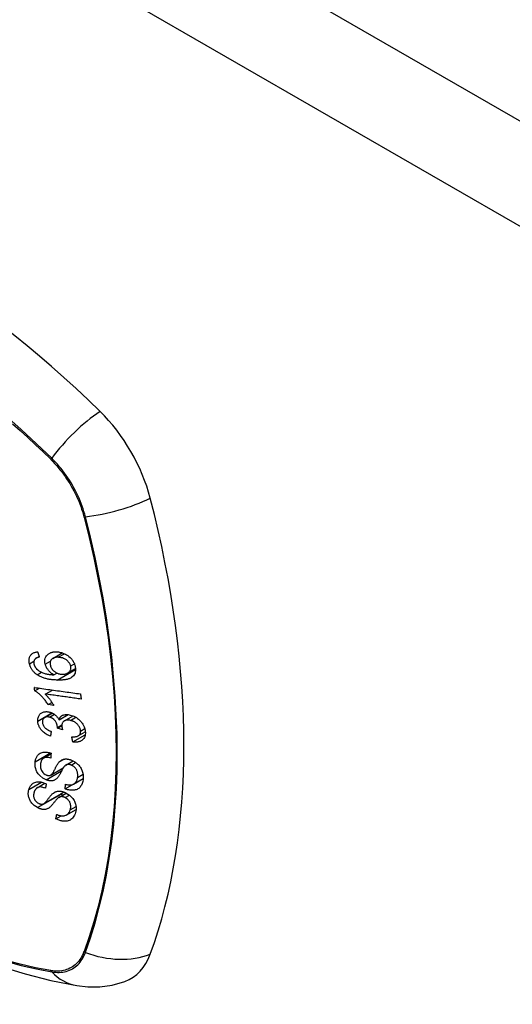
# Model space of a CAD drawing. Header units: inches. Extents: x 429.4 to 505.1, y 166.8 to 235.9.
# Tile 93 of 113: x 466.5 to 467.2, y 207.1 to 208.6. Entities that reach past the tile are written whole.
import ezdxf

# ---------------------------------------------------------------- set-up
doc = ezdxf.new("R2010")
doc.units = ezdxf.units.IN
doc.header["$MEASUREMENT"] = 0
doc.layers.add('Visible Edges(ANSI)', color=7, linetype='Continuous', lineweight=25)
doc.layers.add('Visible Tangent Edges(ANSI)', color=7, linetype='Continuous', lineweight=25)

msp = doc.modelspace()

# ---------------------------------------------------------------- linework, layer by layer
at = {"layer": 'Visible Edges(ANSI)'}
for p, q in [((466.5288, 207.6455), (466.5433, 207.6539)), ((466.503, 207.6456), (466.5078, 207.6484)), ((466.5303, 207.6203), (466.535, 207.623)), ((466.5519, 207.6231), (466.5637, 207.6299)), ((466.5012, 207.5957), (466.5082, 207.5997)), ((466.5172, 207.5907), (466.5281, 207.5969)), ((466.5217, 207.5745), (466.5274, 207.5778)), ((466.5162, 207.5546), (466.5281, 207.5614)), ((466.5301, 207.5733), (466.5217, 207.5745)), ((466.5383, 207.551), (466.5523, 207.5591)), ((466.5466, 207.5495), (466.5598, 207.5571)), ((466.5361, 207.5384), (466.5425, 207.5422)), ((466.5438, 207.5358), (466.5361, 207.5384)), ((466.5678, 207.5265), (466.5786, 207.5328)), ((466.5595, 207.5172), (466.5785, 207.5281)), ((466.5146, 207.4923), (466.5261, 207.4989)), ((466.5489, 207.4817), (466.56, 207.4881)), ((466.5257, 207.4663), (466.5449, 207.4774)), ((466.5478, 207.445), (466.5753, 207.4609)), ((466.5607, 207.4524), (466.5754, 207.461)), ((466.5754, 207.4608), (466.5753, 207.4609)), ((466.5753, 207.4609), (466.5753, 207.4609)), ((466.5048, 207.4469), (466.5168, 207.4538)), ((466.5147, 207.4223), (466.5458, 207.4403)), ((466.5382, 207.4321), (466.5495, 207.4386)), ((466.5494, 207.4049), (466.5646, 207.4137)), ((466.5335, 207.3991), (466.5415, 207.4037))]:
    msp.add_line(p, q, dxfattribs=at)
at = {"layer": 'Visible Edges(ANSI)', "flags": 128}
for points in [[(466.4929, 207.6372), (466.4927, 207.6384), (466.4925, 207.6396), (466.4923, 207.6408), (466.4923, 207.6419), (466.4923, 207.6431), (466.4924, 207.6442), (466.4925, 207.6453), (466.4928, 207.6464), (466.4931, 207.6474), (466.4935, 207.6483), (466.494, 207.6492), (466.4945, 207.6501), (466.4952, 207.6509), (466.4959, 207.6516), (466.4966, 207.6523), (466.4974, 207.6529), (466.4983, 207.6535), (466.4992, 207.6539), (466.5002, 207.6543), (466.5012, 207.6547), (466.5022, 207.655), (466.5033, 207.6552), (466.5044, 207.6554), (466.5055, 207.6555)], [(466.5055, 207.6555), (466.5056, 207.6552), (466.5057, 207.6548), (466.5058, 207.6545), (466.5059, 207.6541), (466.506, 207.6538), (466.5061, 207.6535), (466.5062, 207.6531), (466.5064, 207.6528), (466.5065, 207.6524), (466.5066, 207.6521), (466.5067, 207.6518), (466.5068, 207.6514), (466.5069, 207.6511), (466.507, 207.6507), (466.5071, 207.6504), (466.5072, 207.6501), (466.5073, 207.6497), (466.5074, 207.6494), (466.5075, 207.649), (466.5076, 207.6487), (466.5078, 207.6484), (466.5079, 207.648), (466.508, 207.6477), (466.5081, 207.6473)], [(466.5171, 207.6367), (466.5167, 207.6391), (466.5166, 207.6415), (466.5168, 207.6437), (466.5173, 207.6458), (466.5181, 207.6477), (466.519, 207.6492), (466.5199, 207.6503), (466.5205, 207.651), (466.5212, 207.6516), (466.5218, 207.6522), (466.5226, 207.6527), (466.5233, 207.6532), (466.5241, 207.6536), (466.525, 207.654), (466.5258, 207.6544), (466.5267, 207.6547), (466.5276, 207.6549), (466.5286, 207.6551), (466.5295, 207.6553), (466.5305, 207.6554), (466.5315, 207.6555), (466.5325, 207.6556), (466.5335, 207.6556), (466.5345, 207.6555)], [(466.5345, 207.6555), (466.536, 207.6554), (466.5375, 207.6553), (466.539, 207.655), (466.5405, 207.6547), (466.5421, 207.6543), (466.5436, 207.6538), (466.5451, 207.6532), (466.5466, 207.6526), (466.5482, 207.6519), (466.5499, 207.6509), (466.5517, 207.6497), (466.5536, 207.6484), (466.5553, 207.6469), (466.5567, 207.6455), (466.5578, 207.6442), (466.5586, 207.6431), (466.5594, 207.642), (466.5601, 207.6409), (466.5607, 207.6398), (466.5613, 207.6386), (466.5618, 207.6374), (466.5623, 207.6363), (466.5627, 207.6351), (466.563, 207.6339)], [(466.5048, 207.6202), (466.5041, 207.6207), (466.5034, 207.6213), (466.5027, 207.6218), (466.502, 207.6224), (466.5013, 207.623), (466.5006, 207.6236), (466.5, 207.6243), (466.4994, 207.6249), (466.4988, 207.6256), (466.4982, 207.6263), (466.4976, 207.627), (466.4971, 207.6277), (466.4966, 207.6285), (466.4961, 207.6292), (466.4957, 207.63), (466.4953, 207.6308), (466.4949, 207.6316), (466.4945, 207.6324), (466.4942, 207.6331), (466.4939, 207.6339), (466.4936, 207.6348), (466.4934, 207.6356), (466.4931, 207.6364), (466.4929, 207.6372)], [(466.5016, 207.6445), (466.5014, 207.6443), (466.5012, 207.644), (466.501, 207.6437), (466.5008, 207.6434), (466.5006, 207.6431), (466.5004, 207.6428), (466.5003, 207.6425), (466.5002, 207.6422), (466.5, 207.6419), (466.4999, 207.6416), (466.4998, 207.6412), (466.4998, 207.6409), (466.4997, 207.6406), (466.4997, 207.6402), (466.4996, 207.6399), (466.4996, 207.6395), (466.4996, 207.6391), (466.4996, 207.6387), (466.4996, 207.6384), (466.4997, 207.638), (466.4997, 207.6376), (466.4998, 207.6372), (466.4998, 207.6368), (466.4999, 207.6364)], [(466.4999, 207.6364), (466.5, 207.6361), (466.5001, 207.6358), (466.5002, 207.6355), (466.5003, 207.6352), (466.5004, 207.6349), (466.5005, 207.6346), (466.5006, 207.6343), (466.5008, 207.634), (466.5009, 207.6337), (466.5011, 207.6334), (466.5012, 207.6331), (466.5014, 207.6328), (466.5015, 207.6325), (466.5017, 207.6322), (466.5019, 207.6319), (466.5021, 207.6316), (466.5023, 207.6313), (466.5025, 207.6311), (466.5027, 207.6308), (466.5029, 207.6305), (466.5031, 207.6303), (466.5034, 207.63), (466.5036, 207.6298), (466.5038, 207.6295)], [(466.5081, 207.6473), (466.5078, 207.6473), (466.5075, 207.6472), (466.5072, 207.6471), (466.5069, 207.6471), (466.5066, 207.647), (466.5063, 207.6469), (466.506, 207.6468), (466.5057, 207.6467), (466.5054, 207.6467), (466.5051, 207.6466), (466.5048, 207.6464), (466.5045, 207.6463), (466.5042, 207.6462), (466.504, 207.6461), (466.5037, 207.646), (466.5034, 207.6459), (466.5032, 207.6457), (466.5029, 207.6456), (466.5027, 207.6454), (466.5024, 207.6453), (466.5022, 207.6451), (466.502, 207.6449), (466.5018, 207.6447), (466.5016, 207.6445)], [(466.5303, 207.6203), (466.5296, 207.6207), (466.5289, 207.6211), (466.5283, 207.6215), (466.5276, 207.622), (466.527, 207.6225), (466.5263, 207.6229), (466.5257, 207.6234), (466.5251, 207.624), (466.5245, 207.6245), (466.5239, 207.6251), (466.5233, 207.6257), (466.5227, 207.6264), (466.5221, 207.6271), (466.5215, 207.6279), (466.5209, 207.6287), (466.5203, 207.6295), (466.5198, 207.6304), (466.5193, 207.6313), (466.5188, 207.6321), (466.5184, 207.633), (466.518, 207.634), (466.5177, 207.6349), (466.5174, 207.6358), (466.5171, 207.6367)], [(466.5371, 207.6471), (466.5359, 207.6471), (466.5347, 207.6471), (466.5336, 207.647), (466.5324, 207.6468), (466.5314, 207.6466), (466.5303, 207.6462), (466.5293, 207.6458), (466.5284, 207.6453), (466.5276, 207.6447), (466.5269, 207.644), (466.5264, 207.6434), (466.526, 207.6428), (466.5256, 207.6423), (466.5253, 207.6417), (466.5251, 207.6411), (466.5249, 207.6405), (466.5247, 207.6398), (466.5246, 207.6391), (466.5246, 207.6384), (466.5245, 207.6377), (466.5246, 207.637), (466.5247, 207.6363), (466.5248, 207.6355), (466.525, 207.6348)], [(466.5562, 207.634), (466.556, 207.6346), (466.5557, 207.6353), (466.5555, 207.636), (466.5552, 207.6367), (466.5548, 207.6373), (466.5544, 207.638), (466.554, 207.6386), (466.5535, 207.6393), (466.553, 207.6399), (466.5525, 207.6404), (466.552, 207.641), (466.5514, 207.6415), (466.5508, 207.6421), (466.5502, 207.6425), (466.5496, 207.643), (466.5488, 207.6436), (466.5477, 207.6442), (466.5465, 207.6449), (466.545, 207.6455), (466.5434, 207.6461), (466.5418, 207.6465), (466.5402, 207.6468), (466.5386, 207.647), (466.5371, 207.6471)], [(466.5038, 207.6295), (466.5056, 207.6279), (466.5075, 207.6264), (466.5095, 207.6252), (466.5116, 207.6241), (466.5135, 207.6233), (466.5152, 207.6227), (466.5166, 207.6222), (466.5175, 207.622), (466.5183, 207.6218), (466.5191, 207.6216), (466.5199, 207.6214), (466.5207, 207.6213), (466.5215, 207.6211), (466.5223, 207.621), (466.5232, 207.6209), (466.524, 207.6208), (466.5248, 207.6207), (466.5256, 207.6206), (466.5264, 207.6205), (466.5272, 207.6205), (466.528, 207.6204), (466.5288, 207.6204), (466.5295, 207.6203), (466.5303, 207.6203)], [(466.525, 207.6348), (466.5253, 207.6335), (466.5258, 207.6322), (466.5264, 207.631), (466.5272, 207.6298), (466.528, 207.6286), (466.5289, 207.6276), (466.5298, 207.6266), (466.5307, 207.6259), (466.5315, 207.6252), (466.5322, 207.6247), (466.5329, 207.6242), (466.5336, 207.6238), (466.5344, 207.6233), (466.5352, 207.623), (466.536, 207.6226), (466.5368, 207.6223), (466.5376, 207.622), (466.5384, 207.6218), (466.5392, 207.6216), (466.54, 207.6214), (466.5407, 207.6213), (466.5415, 207.6212), (466.5423, 207.6211), (466.5431, 207.6211)], [(466.563, 207.6339), (466.5638, 207.6282), (466.5629, 207.623), (466.5605, 207.6187), (466.5581, 207.6164), (466.557, 207.6157), (466.5561, 207.6152), (466.5551, 207.6147), (466.5541, 207.6143), (466.5531, 207.6139), (466.552, 207.6136), (466.551, 207.6133), (466.5499, 207.6131), (466.5487, 207.6129), (466.5476, 207.6127), (466.5464, 207.6125), (466.5453, 207.6124), (466.5441, 207.6123), (466.5429, 207.6122), (466.5417, 207.6121), (466.5404, 207.6121), (466.5392, 207.6121), (466.538, 207.6121), (466.5368, 207.6121), (466.5356, 207.6121)], [(466.5431, 207.6211), (466.5442, 207.6211), (466.5452, 207.6211), (466.5462, 207.6212), (466.5472, 207.6214), (466.5482, 207.6216), (466.5491, 207.6219), (466.5501, 207.6222), (466.551, 207.6226), (466.5518, 207.623), (466.5526, 207.6235), (466.5534, 207.6241), (466.5541, 207.6247), (466.5547, 207.6254), (466.5552, 207.6262), (466.5556, 207.627), (466.5559, 207.6278), (466.5562, 207.6286), (466.5564, 207.6293), (466.5565, 207.6301), (466.5565, 207.6308), (466.5565, 207.6316), (466.5564, 207.6324), (466.5563, 207.6332), (466.5562, 207.634)], [(466.5356, 207.6121), (466.5343, 207.6122), (466.5329, 207.6123), (466.5316, 207.6123), (466.5302, 207.6125), (466.5288, 207.6126), (466.5275, 207.6127), (466.5261, 207.6129), (466.5248, 207.6131), (466.5234, 207.6133), (466.5221, 207.6135), (466.5208, 207.6138), (466.5195, 207.6141), (466.5182, 207.6144), (466.5169, 207.6148), (466.5156, 207.6152), (466.5144, 207.6156), (466.5131, 207.616), (466.5119, 207.6165), (466.5107, 207.617), (466.5095, 207.6175), (466.5083, 207.6181), (466.5071, 207.6188), (466.506, 207.6195), (466.5048, 207.6202)], [(466.5012, 207.5957), (466.5011, 207.5959), (466.5011, 207.5961), (466.5011, 207.5963), (466.501, 207.5965), (466.501, 207.5967), (466.501, 207.5969), (466.501, 207.5972), (466.5009, 207.5974), (466.5009, 207.5976), (466.5009, 207.5978), (466.5008, 207.598), (466.5008, 207.5982), (466.5008, 207.5984), (466.5007, 207.5987), (466.5007, 207.5989), (466.5007, 207.5991), (466.5006, 207.5993), (466.5006, 207.5995), (466.5006, 207.5997), (466.5006, 207.6), (466.5005, 207.6002), (466.5005, 207.6004), (466.5005, 207.6006), (466.5004, 207.6008)], [(466.5004, 207.6008), (466.5034, 207.6004), (466.5063, 207.6), (466.5092, 207.5996), (466.5122, 207.5992), (466.5151, 207.5988), (466.5181, 207.5983), (466.521, 207.5979), (466.524, 207.5975), (466.527, 207.5971), (466.5299, 207.5967), (466.5329, 207.5963), (466.5359, 207.5959), (466.5388, 207.5955), (466.5418, 207.595), (466.5447, 207.5946), (466.5477, 207.5942), (466.5506, 207.5938), (466.5536, 207.5934), (466.5565, 207.593), (466.5595, 207.5926), (466.5624, 207.5922), (466.5653, 207.5918), (466.5682, 207.5914), (466.5712, 207.5909)], [(466.5217, 207.5745), (466.5207, 207.576), (466.5198, 207.5774), (466.5188, 207.5788), (466.5179, 207.58), (466.5169, 207.5813), (466.516, 207.5824), (466.5151, 207.5835), (466.5142, 207.5845), (466.5133, 207.5855), (466.5124, 207.5865), (466.5116, 207.5873), (466.5108, 207.5881), (466.51, 207.5889), (466.5092, 207.5896), (466.5084, 207.5903), (466.5077, 207.591), (466.5069, 207.5916), (466.5061, 207.5923), (466.5053, 207.5929), (466.5045, 207.5935), (466.5037, 207.5941), (466.5029, 207.5946), (466.502, 207.5952), (466.5012, 207.5957)], [(466.5172, 207.5907), (466.5177, 207.5902), (466.5182, 207.5897), (466.5187, 207.5892), (466.5191, 207.5887), (466.5196, 207.5882), (466.5201, 207.5876), (466.5205, 207.5871), (466.521, 207.5866), (466.5214, 207.586), (466.5218, 207.5855), (466.5223, 207.585), (466.5227, 207.5844), (466.5231, 207.5839), (466.5235, 207.5834), (466.524, 207.5827), (466.5245, 207.582), (466.5251, 207.5811), (466.5258, 207.5802), (466.5265, 207.5792), (466.5272, 207.5781), (466.5279, 207.5769), (466.5287, 207.5758), (466.5294, 207.5746), (466.5301, 207.5733)], [(466.5724, 207.583), (466.5701, 207.5833), (466.5678, 207.5836), (466.5655, 207.584), (466.5632, 207.5843), (466.5609, 207.5846), (466.5586, 207.5849), (466.5563, 207.5852), (466.554, 207.5856), (466.5517, 207.5859), (466.5494, 207.5862), (466.5471, 207.5865), (466.5448, 207.5868), (466.5425, 207.5872), (466.5402, 207.5875), (466.5379, 207.5878), (466.5356, 207.5881), (466.5333, 207.5884), (466.531, 207.5888), (466.5287, 207.5891), (466.5264, 207.5894), (466.5241, 207.5897), (466.5218, 207.59), (466.5195, 207.5903), (466.5172, 207.5907)], [(466.5712, 207.5909), (466.5712, 207.5906), (466.5712, 207.5903), (466.5713, 207.59), (466.5713, 207.5896), (466.5714, 207.5893), (466.5715, 207.589), (466.5715, 207.5886), (466.5716, 207.5883), (466.5716, 207.588), (466.5717, 207.5876), (466.5717, 207.5873), (466.5718, 207.587), (466.5718, 207.5866), (466.5719, 207.5863), (466.5719, 207.586), (466.572, 207.5857), (466.572, 207.5853), (466.5721, 207.585), (466.5721, 207.5847), (466.5722, 207.5843), (466.5722, 207.584), (466.5723, 207.5837), (466.5723, 207.5833), (466.5724, 207.583)], [(466.5057, 207.5492), (466.5057, 207.5506), (466.5058, 207.5519), (466.5059, 207.5532), (466.5062, 207.5544), (466.5066, 207.5556), (466.5071, 207.5568), (466.5077, 207.5578), (466.5084, 207.5589), (466.5091, 207.5598), (466.51, 207.5606), (466.5109, 207.5614), (466.5119, 207.562), (466.513, 207.5625), (466.514, 207.5629), (466.515, 207.5632), (466.516, 207.5634), (466.5169, 207.5635), (466.5178, 207.5636), (466.5187, 207.5637), (466.5196, 207.5637), (466.5206, 207.5636), (466.5215, 207.5635), (466.5225, 207.5633), (466.5235, 207.5631)], [(466.5235, 207.5631), (466.5242, 207.563), (466.5248, 207.5628), (466.5255, 207.5626), (466.5261, 207.5623), (466.5268, 207.5621), (466.5274, 207.5618), (466.5281, 207.5615), (466.5287, 207.5611), (466.5293, 207.5608), (466.5299, 207.5604), (466.5305, 207.56), (466.5312, 207.5596), (466.5318, 207.5591), (466.5325, 207.5585), (466.5332, 207.5579), (466.5339, 207.5573), (466.5346, 207.5566), (466.5352, 207.5558), (466.5358, 207.5551), (466.5364, 207.5543), (466.5369, 207.5535), (466.5374, 207.5527), (466.5379, 207.5519), (466.5383, 207.551)], [(466.5252, 207.5261), (466.5235, 207.5268), (466.5219, 207.5275), (466.5203, 207.5283), (466.5188, 207.5292), (466.5173, 207.5302), (466.5158, 207.5313), (466.5144, 207.5324), (466.5132, 207.5335), (466.5122, 207.5345), (466.5113, 207.5355), (466.5105, 207.5364), (466.5099, 207.5374), (466.5092, 207.5383), (466.5086, 207.5393), (466.5081, 207.5402), (466.5076, 207.5412), (466.5072, 207.5422), (466.5068, 207.5432), (466.5065, 207.5442), (466.5062, 207.5452), (466.506, 207.5462), (466.5059, 207.5472), (466.5058, 207.5482), (466.5057, 207.5492)], [(466.5236, 207.5552), (466.5229, 207.5554), (466.5222, 207.5555), (466.5214, 207.5556), (466.5207, 207.5556), (466.52, 207.5556), (466.5194, 207.5556), (466.5187, 207.5555), (466.5181, 207.5554), (466.5174, 207.5552), (466.5169, 207.5549), (466.5163, 207.5546), (466.5158, 207.5543), (466.5153, 207.5539), (466.5148, 207.5535), (466.5144, 207.5531), (466.514, 207.5526), (466.5137, 207.552), (466.5135, 207.5515), (466.5133, 207.5509), (466.5131, 207.5503), (466.513, 207.5497), (466.5129, 207.549), (466.5129, 207.5483), (466.5129, 207.5477)], [(466.5129, 207.5477), (466.513, 207.5466), (466.5132, 207.5454), (466.5135, 207.5443), (466.5139, 207.5432), (466.5145, 207.5421), (466.5151, 207.5412), (466.5157, 207.5403), (466.5163, 207.5396), (466.5168, 207.5391), (466.5173, 207.5385), (466.5179, 207.538), (466.5185, 207.5375), (466.5191, 207.5371), (466.5197, 207.5367), (466.5203, 207.5362), (466.521, 207.5358), (466.5216, 207.5355), (466.5223, 207.5351), (466.5229, 207.5348), (466.5236, 207.5344), (466.5243, 207.5341), (466.525, 207.5338), (466.5257, 207.5336), (466.5263, 207.5333)], [(466.5361, 207.5396), (466.5357, 207.5428), (466.5346, 207.5459), (466.533, 207.5489), (466.5316, 207.5506), (466.5311, 207.5512), (466.5308, 207.5515), (466.5305, 207.5518), (466.5301, 207.5521), (466.5298, 207.5524), (466.5294, 207.5527), (466.529, 207.5529), (466.5286, 207.5532), (466.5282, 207.5534), (466.5278, 207.5537), (466.5274, 207.5539), (466.527, 207.5541), (466.5266, 207.5543), (466.5262, 207.5544), (466.5257, 207.5546), (466.5253, 207.5547), (466.5249, 207.5549), (466.5245, 207.555), (466.5241, 207.5551), (466.5236, 207.5552)], [(466.5383, 207.551), (466.5385, 207.5516), (466.5387, 207.5522), (466.5389, 207.5528), (466.5391, 207.5534), (466.5394, 207.5539), (466.5397, 207.5544), (466.54, 207.5549), (466.5403, 207.5554), (466.5407, 207.5559), (466.5411, 207.5563), (466.5416, 207.5567), (466.5421, 207.5571), (466.5426, 207.5574), (466.5431, 207.5577), (466.5438, 207.5581), (466.5447, 207.5585), (466.5457, 207.5588), (466.5469, 207.559), (466.5482, 207.5592), (466.5496, 207.5593), (466.5511, 207.5592), (466.5525, 207.5591), (466.554, 207.5588), (466.5555, 207.5585)], [(466.5559, 207.5503), (466.5551, 207.5505), (466.5543, 207.5506), (466.5535, 207.5507), (466.5527, 207.5508), (466.5519, 207.5508), (466.5512, 207.5508), (466.5504, 207.5508), (466.5497, 207.5507), (466.549, 207.5505), (466.5483, 207.5503), (466.5476, 207.5501), (466.547, 207.5498), (466.5464, 207.5494), (466.5458, 207.549), (466.5452, 207.5486), (466.5447, 207.548), (466.5441, 207.5474), (466.5437, 207.5467), (466.5433, 207.5459), (466.543, 207.5451), (466.5427, 207.5442), (466.5426, 207.5433), (466.5425, 207.5423), (466.5426, 207.5414)], [(466.5555, 207.5585), (466.5574, 207.558), (466.5593, 207.5573), (466.5612, 207.5565), (466.5631, 207.5556), (466.5649, 207.5545), (466.5666, 207.5533), (466.5683, 207.5519), (466.5697, 207.5506), (466.571, 207.5493), (466.5721, 207.548), (466.573, 207.5469), (466.5738, 207.5458), (466.5746, 207.5447), (466.5752, 207.5436), (466.5759, 207.5425), (466.5764, 207.5414), (466.5769, 207.5402), (466.5773, 207.539), (466.5777, 207.5379), (466.578, 207.5367), (466.5783, 207.5356), (466.5785, 207.5344), (466.5786, 207.5333), (466.5787, 207.5321)], [(466.5714, 207.5339), (466.5713, 207.5349), (466.5712, 207.5359), (466.5709, 207.537), (466.5706, 207.538), (466.5702, 207.539), (466.5697, 207.54), (466.5691, 207.541), (466.5684, 207.542), (466.5678, 207.5428), (466.5671, 207.5436), (466.5664, 207.5444), (466.5657, 207.545), (466.565, 207.5457), (466.5643, 207.5463), (466.5635, 207.5469), (466.5627, 207.5474), (466.5619, 207.5479), (466.5611, 207.5484), (466.5602, 207.5488), (466.5594, 207.5492), (466.5585, 207.5495), (466.5577, 207.5498), (466.5568, 207.5501), (466.5559, 207.5503)], [(466.5263, 207.5333), (466.5263, 207.533), (466.5262, 207.5327), (466.5262, 207.5324), (466.5261, 207.5321), (466.5261, 207.5318), (466.526, 207.5315), (466.526, 207.5312), (466.5259, 207.5309), (466.5259, 207.5306), (466.5258, 207.5303), (466.5258, 207.53), (466.5257, 207.5297), (466.5257, 207.5294), (466.5256, 207.5291), (466.5256, 207.5288), (466.5256, 207.5285), (466.5255, 207.5282), (466.5255, 207.5279), (466.5254, 207.5276), (466.5254, 207.5273), (466.5253, 207.527), (466.5253, 207.5267), (466.5252, 207.5264), (466.5252, 207.5261)], [(466.5361, 207.5384), (466.5361, 207.5385), (466.5361, 207.5385), (466.5361, 207.5386), (466.5361, 207.5386), (466.5361, 207.5387), (466.5361, 207.5387), (466.5361, 207.5388), (466.5361, 207.5388), (466.5361, 207.5389), (466.5361, 207.5389), (466.5361, 207.539), (466.5361, 207.539), (466.5361, 207.5391), (466.5361, 207.5391), (466.5361, 207.5392), (466.5361, 207.5392), (466.5361, 207.5393), (466.5361, 207.5393), (466.5361, 207.5394), (466.5361, 207.5394), (466.5361, 207.5395), (466.5361, 207.5395), (466.5361, 207.5396), (466.5361, 207.5396)], [(466.5426, 207.5414), (466.5426, 207.5412), (466.5426, 207.5409), (466.5426, 207.5407), (466.5426, 207.5405), (466.5427, 207.5403), (466.5427, 207.54), (466.5427, 207.5398), (466.5428, 207.5396), (466.5428, 207.5393), (466.5429, 207.5391), (466.5429, 207.5389), (466.543, 207.5386), (466.543, 207.5384), (466.5431, 207.5381), (466.5432, 207.5379), (466.5432, 207.5377), (466.5433, 207.5374), (466.5433, 207.5372), (466.5434, 207.5369), (466.5435, 207.5367), (466.5436, 207.5365), (466.5436, 207.5362), (466.5437, 207.536), (466.5438, 207.5358)], [(466.5579, 207.525), (466.559, 207.525), (466.56, 207.525), (466.5611, 207.525), (466.5621, 207.525), (466.5631, 207.5251), (466.5641, 207.5253), (466.565, 207.5255), (466.5659, 207.5257), (466.5668, 207.526), (466.5676, 207.5264), (466.5684, 207.5269), (466.5689, 207.5273), (466.5694, 207.5278), (466.5698, 207.5283), (466.5702, 207.5287), (466.5705, 207.5292), (466.5707, 207.5297), (466.5709, 207.5303), (466.5711, 207.5308), (466.5712, 207.5314), (466.5713, 207.532), (466.5714, 207.5326), (466.5714, 207.5333), (466.5714, 207.5339)], [(466.5787, 207.5321), (466.5787, 207.5304), (466.5785, 207.5286), (466.5783, 207.527), (466.5778, 207.5254), (466.5772, 207.5239), (466.5764, 207.5226), (466.5755, 207.5215), (466.5747, 207.5207), (466.5739, 207.52), (466.5731, 207.5194), (466.5724, 207.5189), (466.5715, 207.5185), (466.5707, 207.5181), (466.5698, 207.5177), (466.5689, 207.5175), (466.5679, 207.5172), (466.5669, 207.517), (466.5659, 207.5169), (466.5649, 207.5168), (466.5638, 207.5168), (466.5628, 207.5168), (466.5617, 207.5169), (466.5606, 207.517), (466.5595, 207.5172)], [(466.5595, 207.5172), (466.5594, 207.5175), (466.5594, 207.5178), (466.5593, 207.5181), (466.5592, 207.5185), (466.5592, 207.5188), (466.5591, 207.5191), (466.559, 207.5195), (466.559, 207.5198), (466.5589, 207.5201), (466.5588, 207.5204), (466.5588, 207.5208), (466.5587, 207.5211), (466.5586, 207.5214), (466.5586, 207.5218), (466.5585, 207.5221), (466.5585, 207.5224), (466.5584, 207.5227), (466.5583, 207.5231), (466.5583, 207.5234), (466.5582, 207.5237), (466.5581, 207.5241), (466.5581, 207.5244), (466.558, 207.5247), (466.5579, 207.525)], [(466.5017, 207.4868), (466.5019, 207.488), (466.5021, 207.4891), (466.5024, 207.4903), (466.5028, 207.4914), (466.5032, 207.4924), (466.5036, 207.4935), (466.5041, 207.4944), (466.5047, 207.4954), (466.5053, 207.4963), (466.5061, 207.4972), (466.507, 207.4981), (466.5081, 207.499), (466.5094, 207.4999), (466.511, 207.5006), (466.5126, 207.5011), (466.5142, 207.5015), (466.5158, 207.5016), (466.5173, 207.5017), (466.5187, 207.5016), (466.5202, 207.5014), (466.5217, 207.5012), (466.5231, 207.5008), (466.5246, 207.5004), (466.5261, 207.4999)], [(466.5261, 207.4999), (466.5261, 207.4996), (466.5261, 207.4993), (466.5261, 207.4989), (466.526, 207.4986), (466.526, 207.4983), (466.526, 207.498), (466.526, 207.4977), (466.526, 207.4974), (466.526, 207.4971), (466.5259, 207.4967), (466.5259, 207.4964), (466.5259, 207.4961), (466.5259, 207.4958), (466.5259, 207.4955), (466.5258, 207.4952), (466.5258, 207.4949), (466.5258, 207.4946), (466.5258, 207.4942), (466.5258, 207.4939), (466.5258, 207.4936), (466.5257, 207.4933), (466.5257, 207.493), (466.5257, 207.4927), (466.5257, 207.4924)], [(465.9512, 207.4937), (465.987, 207.4595), (466.0234, 207.4268), (466.0603, 207.3955), (466.0976, 207.3656), (466.1354, 207.3374), (466.1735, 207.3107), (466.212, 207.2857), (466.2507, 207.2624), (466.2897, 207.2409), (466.3289, 207.2211), (466.3682, 207.2032), (466.4076, 207.1872), (466.4471, 207.1731), (466.4865, 207.1611), (466.526, 207.151), (466.5654, 207.1431)], [(466.5185, 207.459), (466.5134, 207.4618), (466.5089, 207.4654), (466.5064, 207.4683), (466.5053, 207.4698), (466.5045, 207.4712), (466.5039, 207.4724), (466.5034, 207.4736), (466.503, 207.4746), (466.5027, 207.4755), (466.5025, 207.4763), (466.5022, 207.4771), (466.5021, 207.4779), (466.5019, 207.4786), (466.5018, 207.4794), (466.5017, 207.4802), (466.5016, 207.4809), (466.5015, 207.4817), (466.5015, 207.4824), (466.5015, 207.4832), (466.5015, 207.4839), (466.5015, 207.4847), (466.5016, 207.4854), (466.5016, 207.4861), (466.5017, 207.4868)], [(466.5257, 207.4924), (466.5241, 207.4928), (466.5226, 207.4931), (466.521, 207.4934), (466.5195, 207.4934), (466.5181, 207.4934), (466.5167, 207.4931), (466.5155, 207.4928), (466.5146, 207.4923), (466.514, 207.4919), (466.5135, 207.4915), (466.5131, 207.4911), (466.5127, 207.4906), (466.5123, 207.4902), (466.5119, 207.4897), (466.5116, 207.4892), (466.5114, 207.4886), (466.5111, 207.4881), (466.5109, 207.4875), (466.5107, 207.4869), (466.5105, 207.4863), (466.5104, 207.4857), (466.5102, 207.4851), (466.5101, 207.4845), (466.51, 207.4838)], [(466.5254, 207.4662), (466.526, 207.4665), (466.5267, 207.467), (466.5273, 207.4677), (466.5279, 207.4684), (466.5285, 207.4692), (466.5291, 207.4701), (466.5296, 207.4709), (466.5301, 207.4718), (466.5306, 207.4726), (466.531, 207.4735), (466.5314, 207.4743), (466.5318, 207.4751), (466.5323, 207.476), (466.5327, 207.4768), (466.5331, 207.4777), (466.5336, 207.4786), (466.5341, 207.4796), (466.5346, 207.4806), (466.5352, 207.4816), (466.5358, 207.4827), (466.5365, 207.4837), (466.5371, 207.4847), (466.5378, 207.4856), (466.5385, 207.4864)], [(466.5385, 207.4864), (466.5392, 207.4871), (466.5399, 207.4878), (466.5407, 207.4884), (466.5415, 207.4889), (466.5424, 207.4895), (466.5433, 207.4899), (466.5443, 207.4903), (466.5452, 207.4906), (466.5462, 207.4908), (466.5471, 207.4909), (466.5479, 207.491), (466.5488, 207.491), (466.5495, 207.491), (466.5502, 207.491), (466.5509, 207.4909), (466.5516, 207.4909), (466.5523, 207.4907), (466.553, 207.4906), (466.5537, 207.4904), (466.5545, 207.4903), (466.5552, 207.49), (466.5559, 207.4898), (466.5566, 207.4896), (466.5573, 207.4893)], [(466.5573, 207.4893), (466.5584, 207.4888), (466.5595, 207.4883), (466.5606, 207.4877), (466.5617, 207.4871), (466.5627, 207.4864), (466.5638, 207.4857), (466.5648, 207.4849), (466.5657, 207.4841), (466.5667, 207.4833), (466.5676, 207.4823), (466.5686, 207.4813), (466.5696, 207.4802), (466.5705, 207.479), (466.5714, 207.4777), (466.5721, 207.4764), (466.5728, 207.475), (466.5734, 207.4737), (466.574, 207.4723), (466.5745, 207.4708), (466.5749, 207.469), (466.5753, 207.4668), (466.5755, 207.4644), (466.5755, 207.462), (466.5753, 207.4597)], [(466.51, 207.4838), (466.51, 207.4833), (466.5099, 207.4828), (466.5098, 207.4823), (466.5098, 207.4818), (466.5098, 207.4813), (466.5098, 207.4808), (466.5098, 207.4803), (466.5098, 207.4797), (466.5098, 207.4792), (466.5098, 207.4786), (466.5099, 207.4781), (466.51, 207.4776), (466.5101, 207.477), (466.5102, 207.4765), (466.5103, 207.4759), (466.5105, 207.4754), (466.5107, 207.4748), (466.5109, 207.4742), (466.5114, 207.4732), (466.5124, 207.4717), (466.5137, 207.4701), (466.5152, 207.4686), (466.5169, 207.4674), (466.5188, 207.4665)], [(466.5459, 207.4789), (466.5456, 207.4785), (466.5453, 207.478), (466.5449, 207.4774), (466.5445, 207.4767), (466.5441, 207.476), (466.5437, 207.4753), (466.5433, 207.4745), (466.5428, 207.4736), (466.5424, 207.4728), (466.5419, 207.4719), (466.5414, 207.471), (466.541, 207.4701), (466.5405, 207.4692), (466.54, 207.4683), (466.5395, 207.4674), (466.5391, 207.4666), (466.5386, 207.4658), (466.5381, 207.465), (466.5376, 207.4642), (466.5371, 207.4635), (466.5366, 207.4628), (466.536, 207.4621), (466.5355, 207.4614), (466.5349, 207.4609)], [(466.557, 207.4817), (466.5563, 207.4819), (466.5556, 207.4821), (466.555, 207.4823), (466.5543, 207.4824), (466.5536, 207.4825), (466.553, 207.4826), (466.5524, 207.4826), (466.5518, 207.4826), (466.5512, 207.4825), (466.5507, 207.4824), (466.5502, 207.4823), (466.5498, 207.4821), (466.5494, 207.4819), (466.549, 207.4817), (466.5487, 207.4815), (466.5483, 207.4813), (466.548, 207.481), (466.5476, 207.4808), (466.5473, 207.4805), (466.547, 207.4802), (466.5467, 207.4799), (466.5465, 207.4796), (466.5462, 207.4793), (466.5459, 207.4789)], [(466.5668, 207.4627), (466.567, 207.4636), (466.567, 207.4646), (466.5671, 207.4656), (466.5671, 207.4666), (466.567, 207.4676), (466.5669, 207.4686), (466.5667, 207.4696), (466.5665, 207.4707), (466.5662, 207.4717), (466.5658, 207.4727), (466.5654, 207.4738), (466.5649, 207.4748), (466.5643, 207.4758), (466.5636, 207.4767), (466.5629, 207.4776), (466.5622, 207.4783), (466.5615, 207.4789), (466.5608, 207.4794), (466.5602, 207.4799), (466.5596, 207.4803), (466.559, 207.4807), (466.5583, 207.4811), (466.5576, 207.4814), (466.557, 207.4817)], [(466.4921, 207.4443), (466.4925, 207.4454), (466.493, 207.4465), (466.4934, 207.4476), (466.494, 207.4486), (466.4946, 207.4496), (466.4952, 207.4505), (466.496, 207.4514), (466.4968, 207.4522), (466.4977, 207.453), (466.4987, 207.4537), (466.4998, 207.4544), (466.5012, 207.455), (466.5027, 207.4555), (466.5044, 207.4559), (466.506, 207.456), (466.5076, 207.456), (466.5091, 207.4559), (466.5105, 207.4557), (466.5119, 207.4554), (466.5133, 207.455), (466.5147, 207.4546), (466.5161, 207.4541), (466.5175, 207.4535), (466.5188, 207.4529)], [(466.5349, 207.4609), (466.5343, 207.4603), (466.5336, 207.4598), (466.5329, 207.4593), (466.5321, 207.4589), (466.5313, 207.4585), (466.5304, 207.4581), (466.5296, 207.4579), (466.5287, 207.4577), (466.5279, 207.4575), (466.5271, 207.4575), (466.5264, 207.4574), (466.5257, 207.4574), (466.5251, 207.4575), (466.5245, 207.4575), (466.5239, 207.4576), (466.5233, 207.4577), (466.5227, 207.4578), (466.5221, 207.4579), (466.5215, 207.458), (466.5209, 207.4582), (466.5203, 207.4584), (466.5197, 207.4586), (466.5191, 207.4588), (466.5185, 207.459)], [(466.5188, 207.4665), (466.5191, 207.4664), (466.5194, 207.4663), (466.5197, 207.4662), (466.52, 207.4661), (466.5203, 207.466), (466.5206, 207.4659), (466.5209, 207.4659), (466.5212, 207.4658), (466.5215, 207.4657), (466.5218, 207.4657), (466.522, 207.4657), (466.5223, 207.4657), (466.5226, 207.4656), (466.5229, 207.4656), (466.5232, 207.4657), (466.5234, 207.4657), (466.5237, 207.4657), (466.524, 207.4657), (466.5242, 207.4658), (466.5245, 207.4658), (466.5247, 207.4659), (466.525, 207.466), (466.5252, 207.4661), (466.5254, 207.4662)], [(466.5753, 207.4597), (466.5746, 207.4564), (466.5737, 207.4533), (466.5726, 207.4509), (466.5715, 207.4491), (466.5705, 207.4478), (466.5696, 207.4468), (466.5685, 207.4459), (466.5673, 207.4451), (466.566, 207.4444), (466.5646, 207.4438), (466.5632, 207.4434), (466.5619, 207.4431), (466.5605, 207.443), (466.5592, 207.4429), (466.558, 207.4429), (466.5569, 207.4429), (466.5558, 207.443), (466.5547, 207.4432), (466.5536, 207.4434), (466.5524, 207.4436), (466.5513, 207.4439), (466.5501, 207.4442), (466.549, 207.4446), (466.5478, 207.445)], [(466.5481, 207.4524), (466.5493, 207.452), (466.5505, 207.4517), (466.5517, 207.4515), (466.5529, 207.4513), (466.5541, 207.4512), (466.5553, 207.4511), (466.5564, 207.4512), (466.5575, 207.4513), (466.5586, 207.4515), (466.5596, 207.4519), (466.5605, 207.4524), (466.5614, 207.4529), (466.5622, 207.4536), (466.563, 207.4542), (466.5636, 207.4549), (466.5642, 207.4557), (466.5647, 207.4564), (466.5651, 207.4572), (466.5656, 207.4581), (466.5659, 207.4589), (466.5662, 207.4598), (466.5665, 207.4608), (466.5667, 207.4617), (466.5668, 207.4627)], [(466.5055, 207.4163), (466.5028, 207.4179), (466.5003, 207.4198), (466.4982, 207.4217), (466.4967, 207.4233), (466.4957, 207.4246), (466.4948, 207.4258), (466.4941, 207.4271), (466.4934, 207.4284), (466.4928, 207.4297), (466.4923, 207.4309), (466.492, 207.4322), (466.4917, 207.4333), (466.4915, 207.4345), (466.4913, 207.4355), (466.4912, 207.4365), (466.4912, 207.4374), (466.4912, 207.4383), (466.4912, 207.4392), (466.4913, 207.4401), (466.4914, 207.441), (466.4915, 207.4418), (466.4917, 207.4426), (466.4919, 207.4435), (466.4921, 207.4443)], [(466.5002, 207.4403), (466.5001, 207.4398), (466.4999, 207.4393), (466.4998, 207.4388), (466.4997, 207.4383), (466.4996, 207.4377), (466.4995, 207.4372), (466.4994, 207.4367), (466.4994, 207.4361), (466.4993, 207.4356), (466.4993, 207.435), (466.4993, 207.4344), (466.4994, 207.4338), (466.4994, 207.4332), (466.4995, 207.4326), (466.4996, 207.432), (466.4999, 207.4313), (466.5002, 207.4303), (466.5007, 207.4292), (466.5014, 207.428), (466.5023, 207.4269), (466.5032, 207.4257), (466.5043, 207.4247), (466.5055, 207.4238), (466.5068, 207.4231)], [(466.5174, 207.446), (466.5162, 207.4465), (466.5149, 207.4469), (466.5137, 207.4473), (466.5124, 207.4476), (466.5112, 207.4478), (466.51, 207.448), (466.5089, 207.448), (466.5077, 207.4479), (466.5067, 207.4477), (466.5058, 207.4474), (466.5051, 207.447), (466.5044, 207.4467), (466.5039, 207.4463), (466.5034, 207.4459), (466.503, 207.4454), (466.5025, 207.4449), (466.5022, 207.4444), (466.5018, 207.4439), (466.5015, 207.4433), (466.5012, 207.4428), (466.5009, 207.4422), (466.5006, 207.4416), (466.5004, 207.441), (466.5002, 207.4403)], [(466.5188, 207.4529), (466.5188, 207.4526), (466.5187, 207.4523), (466.5187, 207.452), (466.5186, 207.4517), (466.5185, 207.4514), (466.5185, 207.4511), (466.5184, 207.4509), (466.5184, 207.4506), (466.5183, 207.4503), (466.5182, 207.45), (466.5182, 207.4497), (466.5181, 207.4494), (466.518, 207.4491), (466.518, 207.4488), (466.5179, 207.4486), (466.5179, 207.4483), (466.5178, 207.448), (466.5177, 207.4477), (466.5177, 207.4474), (466.5176, 207.4471), (466.5176, 207.4468), (466.5175, 207.4465), (466.5174, 207.4463), (466.5174, 207.446)], [(466.5297, 207.4387), (466.5305, 207.4392), (466.5313, 207.4397), (466.5322, 207.4402), (466.5331, 207.4406), (466.534, 207.4409), (466.535, 207.4412), (466.5361, 207.4414), (466.5371, 207.4416), (466.5381, 207.4416), (466.539, 207.4417), (466.5399, 207.4416), (466.5408, 207.4415), (466.5415, 207.4414), (466.5423, 207.4413), (466.543, 207.4411), (466.5437, 207.441), (466.5444, 207.4408), (466.5451, 207.4405), (466.5458, 207.4403), (466.5465, 207.44), (466.5472, 207.4397), (466.5479, 207.4394), (466.5486, 207.4391), (466.5493, 207.4387)], [(466.5478, 207.445), (466.5479, 207.4453), (466.5479, 207.4456), (466.5479, 207.4459), (466.5479, 207.4462), (466.5479, 207.4465), (466.5479, 207.4468), (466.5479, 207.4472), (466.5479, 207.4475), (466.5479, 207.4478), (466.5479, 207.4481), (466.5479, 207.4484), (466.548, 207.4487), (466.548, 207.449), (466.548, 207.4493), (466.548, 207.4496), (466.548, 207.4499), (466.548, 207.4502), (466.548, 207.4505), (466.548, 207.4508), (466.548, 207.4512), (466.548, 207.4515), (466.548, 207.4518), (466.5481, 207.4521), (466.5481, 207.4524)], [(466.5135, 207.4218), (466.5142, 207.4221), (466.5149, 207.4224), (466.5156, 207.4229), (466.5163, 207.4235), (466.517, 207.4241), (466.5177, 207.4248), (466.5184, 207.4256), (466.5191, 207.4263), (466.5197, 207.427), (466.5202, 207.4278), (466.5208, 207.4285), (466.5213, 207.4292), (466.5219, 207.4299), (466.5224, 207.4306), (466.523, 207.4314), (466.5236, 207.4322), (466.5242, 207.433), (466.5249, 207.4338), (466.5256, 207.4347), (466.5264, 207.4356), (466.5272, 207.4365), (466.528, 207.4373), (466.5289, 207.438), (466.5297, 207.4387)], [(466.5363, 207.4307), (466.5359, 207.4303), (466.5354, 207.4299), (466.535, 207.4294), (466.5345, 207.4289), (466.534, 207.4283), (466.5334, 207.4276), (466.5329, 207.4269), (466.5323, 207.4262), (466.5318, 207.4255), (466.5312, 207.4248), (466.5306, 207.424), (466.53, 207.4232), (466.5293, 207.4225), (466.5287, 207.4217), (466.5281, 207.421), (466.5275, 207.4203), (466.5269, 207.4196), (466.5263, 207.4189), (466.5257, 207.4183), (466.5251, 207.4177), (466.5244, 207.4171), (466.5238, 207.4165), (466.5231, 207.416), (466.5225, 207.4156)], [(466.5479, 207.4317), (466.5472, 207.432), (466.5466, 207.4323), (466.5459, 207.4326), (466.5452, 207.4328), (466.5445, 207.433), (466.5438, 207.4331), (466.5431, 207.4332), (466.5425, 207.4333), (466.5419, 207.4333), (466.5414, 207.4332), (466.5409, 207.4331), (466.5405, 207.4331), (466.5401, 207.4329), (466.5397, 207.4328), (466.5393, 207.4327), (466.5389, 207.4325), (466.5385, 207.4323), (466.5382, 207.4321), (466.5378, 207.4319), (466.5375, 207.4317), (466.5372, 207.4314), (466.5369, 207.4312), (466.5365, 207.431), (466.5363, 207.4307)], [(466.5418, 207.4372), (466.5417, 207.4372), (466.5417, 207.4372), (466.5417, 207.4373), (466.5417, 207.4373), (466.5417, 207.4373), (466.5416, 207.4373), (466.5416, 207.4373), (466.5416, 207.4374), (466.5416, 207.4374), (466.5416, 207.4374), (466.5415, 207.4374), (466.5415, 207.4374), (466.5415, 207.4375), (466.5415, 207.4375), (466.5415, 207.4375), (466.5414, 207.4375), (466.5414, 207.4375), (466.5414, 207.4375), (466.5414, 207.4376), (466.5414, 207.4376), (466.5413, 207.4376), (466.5413, 207.4376), (466.5413, 207.4376), (466.5413, 207.4377)], [(466.5439, 207.4354), (466.5439, 207.4355), (466.5438, 207.4356), (466.5437, 207.4356), (466.5436, 207.4357), (466.5435, 207.4358), (466.5434, 207.4358), (466.5433, 207.4359), (466.5432, 207.436), (466.5431, 207.4361), (466.543, 207.4361), (466.5429, 207.4362), (466.5429, 207.4363), (466.5428, 207.4363), (466.5427, 207.4364), (466.5426, 207.4365), (466.5425, 207.4366), (466.5424, 207.4366), (466.5423, 207.4367), (466.5422, 207.4368), (466.5421, 207.4369), (466.542, 207.437), (466.5419, 207.437), (466.5418, 207.4371), (466.5418, 207.4372)], [(466.5554, 207.4127), (466.5557, 207.4139), (466.556, 207.4152), (466.5562, 207.4166), (466.5563, 207.418), (466.5562, 207.4193), (466.5561, 207.4205), (466.5559, 207.4215), (466.5557, 207.4224), (466.5554, 207.4233), (466.5551, 207.4241), (466.5547, 207.425), (466.5542, 207.4259), (466.5536, 207.4267), (466.5531, 207.4275), (466.5525, 207.4281), (466.552, 207.4287), (466.5515, 207.4292), (466.551, 207.4296), (466.5505, 207.43), (466.55, 207.4304), (466.5495, 207.4307), (466.549, 207.4311), (466.5485, 207.4314), (466.5479, 207.4317)], [(466.5493, 207.4387), (466.552, 207.4371), (466.5545, 207.4353), (466.5566, 207.4334), (466.5583, 207.4316), (466.5595, 207.4302), (466.5605, 207.4288), (466.5613, 207.4274), (466.5621, 207.426), (466.5628, 207.4245), (466.5633, 207.4231), (466.5638, 207.4217), (466.5641, 207.4204), (466.5643, 207.4192), (466.5645, 207.4181), (466.5646, 207.4171), (466.5646, 207.4161), (466.5647, 207.4151), (466.5646, 207.4142), (466.5645, 207.4132), (466.5644, 207.4123), (466.5643, 207.4114), (466.5641, 207.4105), (466.5638, 207.4096), (466.5636, 207.4087)], [(466.5225, 207.4156), (466.5218, 207.4152), (466.521, 207.4148), (466.5202, 207.4144), (466.5193, 207.4141), (466.5185, 207.4139), (466.5176, 207.4137), (466.5166, 207.4136), (466.5157, 207.4135), (466.5149, 207.4135), (466.5141, 207.4135), (466.5133, 207.4136), (466.5126, 207.4137), (466.512, 207.4138), (466.5114, 207.414), (466.5108, 207.4141), (466.5102, 207.4143), (466.5096, 207.4145), (466.509, 207.4147), (466.5084, 207.4149), (466.5078, 207.4151), (466.5072, 207.4154), (466.5066, 207.4157), (466.5061, 207.416), (466.5055, 207.4163)], [(466.5068, 207.4231), (466.5071, 207.4229), (466.5074, 207.4228), (466.5077, 207.4227), (466.508, 207.4225), (466.5083, 207.4224), (466.5086, 207.4223), (466.5088, 207.4222), (466.5091, 207.4221), (466.5094, 207.422), (466.5097, 207.4219), (466.51, 207.4218), (466.5103, 207.4218), (466.5106, 207.4217), (466.5109, 207.4217), (466.5112, 207.4217), (466.5114, 207.4216), (466.5117, 207.4216), (466.512, 207.4216), (466.5122, 207.4216), (466.5125, 207.4217), (466.5128, 207.4217), (466.513, 207.4217), (466.5133, 207.4218), (466.5135, 207.4218)], [(466.5636, 207.4087), (466.5629, 207.4068), (466.5621, 207.405), (466.5612, 207.4032), (466.5601, 207.4016), (466.559, 207.4002), (466.5578, 207.399), (466.5566, 207.398), (466.5553, 207.3972), (466.5539, 207.3965), (466.5524, 207.396), (466.5508, 207.3956), (466.5491, 207.3954), (466.5476, 207.3953), (466.5461, 207.3954), (466.5446, 207.3955), (466.5433, 207.3957), (466.5421, 207.3959), (466.5409, 207.3962), (466.5396, 207.3965), (466.5384, 207.3969), (466.5372, 207.3974), (466.5359, 207.3979), (466.5347, 207.3985), (466.5335, 207.3991)], [(466.5347, 207.4058), (466.5354, 207.4056), (466.5361, 207.4053), (466.5368, 207.405), (466.5375, 207.4048), (466.5382, 207.4045), (466.5389, 207.4043), (466.5395, 207.4041), (466.5402, 207.404), (466.5409, 207.4038), (466.5416, 207.4037), (466.5422, 207.4036), (466.5429, 207.4035), (466.5436, 207.4035), (466.5443, 207.4035), (466.5452, 207.4035), (466.5462, 207.4037), (466.5473, 207.404), (466.5486, 207.4045), (466.5499, 207.4052), (466.5512, 207.4062), (466.5526, 207.4075), (466.5537, 207.4091), (466.5547, 207.4108), (466.5554, 207.4127)], [(466.5335, 207.3991), (466.5335, 207.3993), (466.5336, 207.3996), (466.5336, 207.3999), (466.5337, 207.4002), (466.5337, 207.4005), (466.5338, 207.4007), (466.5338, 207.401), (466.5339, 207.4013), (466.534, 207.4016), (466.534, 207.4019), (466.5341, 207.4022), (466.5341, 207.4024), (466.5342, 207.4027), (466.5342, 207.403), (466.5343, 207.4033), (466.5343, 207.4036), (466.5344, 207.4039), (466.5344, 207.4041), (466.5345, 207.4044), (466.5345, 207.4047), (466.5346, 207.405), (466.5346, 207.4053), (466.5347, 207.4056), (466.5347, 207.4058)], [(466.5654, 207.1431), (466.5824, 207.1412), (466.6007, 207.1413), (466.6199, 207.144), (466.6394, 207.1496)]]:
    msp.add_lwpolyline(points, dxfattribs=at)
at = {"layer": 'Visible Edges(ANSI)'}
for centre, major_axis, start_param, end_param in [((466.2982, 207.1982), (-0.6496, 1.1252), 5.161526, 5.834048), ((466.56, 207.9119), (0.0886, -0.1534), 1.121659, 2.019933), ((465.8111, 208.0421), (-0.6496, 1.1252), 3.59073, 4.263252), ((466.56, 207.3073), (0.0886, -0.1534), 6.184386, 6.732322)]:
    msp.add_ellipse(centre, major_axis=major_axis, ratio=0.57735, start_param=start_param, end_param=end_param, dxfattribs=at)
at = {"layer": 'Visible Tangent Edges(ANSI)'}
for p, q in [((463.4442, 210.665), (497.106, 191.2303)), ((497.036, 191.109), (463.3742, 210.5437)), ((466.5255, 207.9511), (466.5258, 207.9508)), ((466.5766, 207.8629), (466.5767, 207.8624)), ((466.5371, 207.6471), (466.5466, 207.6526)), ((466.4929, 207.6372), (466.4998, 207.6412)), ((466.5171, 207.6367), (466.5252, 207.6413)), ((466.5562, 207.634), (466.5619, 207.6373)), ((466.5048, 207.6202), (466.5116, 207.6241)), ((466.5356, 207.6121), (466.5638, 207.6284)), ((466.5057, 207.5492), (466.5274, 207.5618)), ((466.5236, 207.5552), (466.5312, 207.5596)), ((466.5559, 207.5503), (466.564, 207.555)), ((466.5361, 207.5396), (466.5426, 207.5434)), ((466.5714, 207.5339), (466.5778, 207.5376)), ((466.5017, 207.4868), (466.525, 207.5003)), ((466.5385, 207.4864), (466.546, 207.4907)), ((466.557, 207.4817), (466.5638, 207.4856)), ((466.5185, 207.459), (466.5423, 207.4728)), ((466.4921, 207.4443), (466.5115, 207.4555)), ((466.5668, 207.4627), (466.5752, 207.4675)), ((466.5297, 207.4387), (466.5326, 207.4404)), ((466.5055, 207.4163), (466.5418, 207.4372)), ((466.5479, 207.4317), (466.5544, 207.4354)), ((466.5554, 207.4127), (466.5645, 207.4179)), ((466.5767, 207.1956), (466.5766, 207.1953)), ((466.5258, 207.166), (466.5255, 207.1661))]:
    msp.add_line(p, q, dxfattribs=at)
at = {"layer": 'Visible Tangent Edges(ANSI)', "flags": 128}
for points in [[(466.5271, 207.9527), (466.5038, 207.9751), (466.4802, 207.9968), (466.4565, 208.018)], [(466.4671, 208.0058), (466.4789, 207.9952), (466.4907, 207.9844), (466.5023, 207.9734), (466.5139, 207.9624), (466.5255, 207.9511)], [(466.5258, 207.9508), (466.5287, 207.9478), (466.5316, 207.9448), (466.5344, 207.9417), (466.5371, 207.9385), (466.5398, 207.9352), (466.5425, 207.9318), (466.5451, 207.9284), (466.5476, 207.9248), (466.55, 207.9212), (466.5524, 207.9176), (466.5547, 207.9139), (466.5569, 207.9101), (466.5591, 207.9063), (466.5611, 207.9025), (466.5631, 207.8986), (466.565, 207.8947), (466.5668, 207.8907), (466.5685, 207.8868), (466.5701, 207.8828), (466.5716, 207.8788), (466.573, 207.8748), (466.5743, 207.8708), (466.5755, 207.8669), (466.5766, 207.8629)], [(466.5789, 207.863), (466.5778, 207.8671), (466.5766, 207.8711), (466.5753, 207.8752), (466.5739, 207.8793), (466.5724, 207.8834), (466.5708, 207.8874), (466.569, 207.8915), (466.5672, 207.8955), (466.5653, 207.8995), (466.5633, 207.9035), (466.5612, 207.9074), (466.559, 207.9113), (466.5567, 207.9152), (466.5544, 207.919), (466.5519, 207.9227), (466.5494, 207.9264), (466.5468, 207.9299), (466.5442, 207.9335), (466.5415, 207.9369), (466.5387, 207.9402), (466.5359, 207.9435), (466.533, 207.9467), (466.53, 207.9497), (466.5271, 207.9527)], [(466.5767, 207.8624), (466.5845, 207.8312), (466.5916, 207.8001), (466.598, 207.7691), (466.6038, 207.7383), (466.609, 207.7077), (466.6135, 207.6774), (466.6172, 207.6473), (466.6204, 207.6174), (466.6228, 207.5878), (466.6245, 207.5586), (466.6256, 207.5297), (466.6259, 207.5013), (466.6256, 207.4732), (466.6246, 207.4455), (466.6229, 207.4182), (466.6205, 207.3913), (466.6174, 207.3649), (466.6136, 207.339), (466.6091, 207.3136), (466.6039, 207.2888), (466.5981, 207.2645), (466.5916, 207.2409), (466.5845, 207.2179), (466.5767, 207.1956)], [(466.5789, 207.1942), (466.5866, 207.2166), (466.5937, 207.2397), (466.6001, 207.2634), (466.6059, 207.2877), (466.611, 207.3126), (466.6154, 207.3381), (466.6192, 207.3641), (466.6222, 207.3906), (466.6246, 207.4176), (466.6263, 207.445), (466.6273, 207.4727), (466.6276, 207.5009), (466.6273, 207.5295), (466.6262, 207.5584), (466.6245, 207.5877), (466.6221, 207.6173), (466.6191, 207.6472), (466.6153, 207.6774), (466.6109, 207.7078), (466.6058, 207.7385), (466.6001, 207.7694), (466.5936, 207.8004), (466.5866, 207.8317), (466.5789, 207.863)], [(466.5766, 207.1953), (466.5755, 207.1926), (466.5743, 207.19), (466.573, 207.1875), (466.5716, 207.1851), (466.5701, 207.1829), (466.5685, 207.1808), (466.5668, 207.1788), (466.565, 207.1769), (466.5631, 207.1752), (466.5611, 207.1735), (466.5591, 207.1721), (466.5569, 207.1707), (466.5547, 207.1696), (466.5524, 207.1685), (466.55, 207.1676), (466.5476, 207.1668), (466.5451, 207.1662), (466.5425, 207.1658), (466.5398, 207.1654), (466.5371, 207.1653), (466.5344, 207.1652), (466.5316, 207.1653), (466.5287, 207.1656), (466.5258, 207.166)], [(466.5271, 207.1643), (466.53, 207.1638), (466.533, 207.1635), (466.5359, 207.1634), (466.5387, 207.1634), (466.5415, 207.1635), (466.5442, 207.1638), (466.5468, 207.1643), (466.5494, 207.1649), (466.5519, 207.1657), (466.5544, 207.1666), (466.5567, 207.1677), (466.559, 207.1689), (466.5612, 207.1703), (466.5633, 207.1718), (466.5653, 207.1734), (466.5672, 207.1752), (466.569, 207.1771), (466.5707, 207.1792), (466.5724, 207.1814), (466.5739, 207.1837), (466.5753, 207.1861), (466.5766, 207.1887), (466.5778, 207.1914), (466.5789, 207.1942)], [(466.5255, 207.1661), (466.5023, 207.1705), (466.4789, 207.1758), (466.4553, 207.1819)], [(466.4566, 207.1804), (466.4803, 207.1741), (466.5038, 207.1688), (466.5271, 207.1643)]]:
    msp.add_lwpolyline(points, dxfattribs=at)
at = {"layer": 'Visible Tangent Edges(ANSI)'}
for centre, major_axis, ratio, start_param, end_param in [((466.5856, 207.9569), (-0.0827, -0.0843), 0.354513, 4.18549, 5.093849), ((466.532, 207.953), (-0.00686, -0.00706), 0.356312, 5.09202, 5.355727), ((466.6117, 207.9116), (-0.1144, -0.0295), 0.354513, 1.189336, 2.097696), ((466.5816, 207.8671), (-0.00954, -0.00241), 0.356312, 0.927458, 1.191165), ((466.5816, 207.2009), (-0.00927, 0.00332), 0.735414, 1.274627, 1.538334), ((466.6117, 207.2746), (-0.1109, 0.0407), 0.735518, 1.543956, 2.452315), ((466.532, 207.1722), (0.00172, 0.00969), 0.732421, 2.38426, 2.647967), ((466.5856, 207.2595), (-0.0202, -0.1164), 0.735518, 5.786899, 6.283185)]:
    msp.add_ellipse(centre, major_axis=major_axis, ratio=ratio, start_param=start_param, end_param=end_param, dxfattribs=at)

doc.saveas('drawing.dxf')
